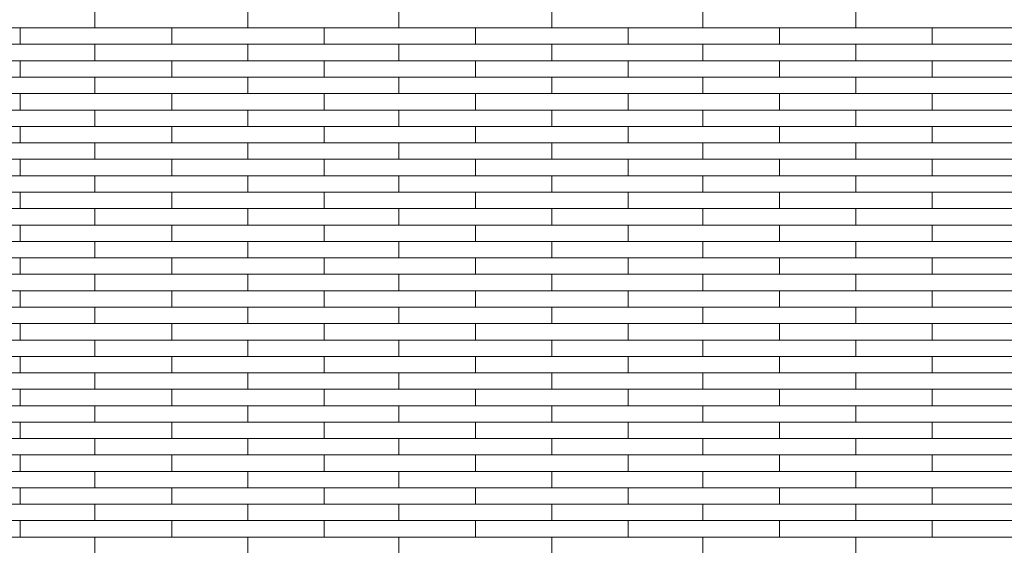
# Model space of a CAD drawing. Header units: millimetres. Extents: x -94445 to -15191, y 1000 to 18261.
# Tile 76 of 108: x -44545 to -42606, y 13652 to 14688. Entities that reach past the tile are written whole.
import ezdxf

# ---------------------------------------------------------------- set-up
doc = ezdxf.new("R2010")
doc.units = ezdxf.units.MM
doc.header["$LTSCALE"] = 0.5
doc.header["$MEASUREMENT"] = 0
doc.linetypes.add('PLINE', pattern=[0])
doc.layers.add('26-- Yttertak', color=7, linetype='Continuous')
doc.layers.add('262- Taktekking', color=7, linetype='Continuous', lineweight=0)

# ---------------------------------------------------------------- blocks, each defined once
blk = doc.blocks.new('*X19')
at = {"layer": '262- Taktekking', "linetype": 'PLINE'}
for p, q in [((-44397.2, 14671.3), (-44397.2, 14703.7)), ((-44095.7, 14671.3), (-44095.7, 14703.7)), ((-43798.7, 14671.3), (-43798.7, 14703.7)), ((-43497.2, 14671.3), (-43497.2, 14703.7)), ((-43200.2, 14671.3), (-43200.2, 14703.7)), ((-42898.7, 14671.3), (-42898.7, 14703.7)), ((-44844.2, 14671.3), (-44544.2, 14671.3)), ((-44544.2, 14639), (-44544.2, 14671.3)), ((-44544.2, 14671.3), (-44245.7, 14671.3)), ((-44245.7, 14671.3), (-43945.7, 14671.3)), ((-44245.7, 14639), (-44245.7, 14671.3)), ((-43945.7, 14639), (-43945.7, 14671.3)), ((-43945.7, 14671.3), (-43647.2, 14671.3)), ((-43647.2, 14671.3), (-43347.2, 14671.3)), ((-43647.2, 14639), (-43647.2, 14671.3)), ((-43347.2, 14639), (-43347.2, 14671.3)), ((-43347.2, 14671.3), (-43048.7, 14671.3)), ((-43048.7, 14671.3), (-42748.7, 14671.3)), ((-43048.7, 14639), (-43048.7, 14671.3)), ((-42748.7, 14639), (-42748.7, 14671.3)), ((-42748.7, 14671.3), (-42450.2, 14671.3)), ((-44844.2, 14639), (-44544.2, 14639)), ((-44544.2, 14639), (-44245.7, 14639)), ((-44397.2, 14606.6), (-44397.2, 14639)), ((-44245.7, 14639), (-43945.7, 14639)), ((-44245.7, 14639), (-44146.2, 14639)), ((-44146.2, 14639), (-43947.2, 14639)), ((-44095.7, 14606.6), (-44095.7, 14639)), ((-43945.7, 14639), (-43647.2, 14639)), ((-43798.7, 14606.6), (-43798.7, 14639)), ((-43647.2, 14639), (-43347.2, 14639)), ((-43647.2, 14639), (-43547.7, 14639)), ((-43547.7, 14639), (-43348.7, 14639)), ((-43497.2, 14606.6), (-43497.2, 14639)), ((-43347.2, 14639), (-43048.7, 14639)), ((-43200.2, 14606.6), (-43200.2, 14639)), ((-43048.7, 14639), (-42748.7, 14639)), ((-43048.7, 14639), (-42949.2, 14639)), ((-42949.2, 14639), (-42750.2, 14639)), ((-42898.7, 14606.6), (-42898.7, 14639)), ((-42748.7, 14639), (-42450.2, 14639)), ((-44844.2, 14606.6), (-44544.2, 14606.6)), ((-44544.2, 14574.3), (-44544.2, 14606.6)), ((-44544.2, 14606.6), (-44245.7, 14606.6)), ((-44245.7, 14606.6), (-43945.7, 14606.6)), ((-44245.7, 14574.3), (-44245.7, 14606.6)), ((-43945.7, 14574.3), (-43945.7, 14606.6)), ((-43945.7, 14606.6), (-43647.2, 14606.6)), ((-43647.2, 14606.6), (-43347.2, 14606.6)), ((-43647.2, 14574.3), (-43647.2, 14606.6)), ((-43347.2, 14574.3), (-43347.2, 14606.6)), ((-43347.2, 14606.6), (-43048.7, 14606.6)), ((-43048.7, 14606.6), (-42748.7, 14606.6)), ((-43048.7, 14574.3), (-43048.7, 14606.6)), ((-42748.7, 14574.3), (-42748.7, 14606.6)), ((-42748.7, 14606.6), (-42450.2, 14606.6)), ((-44844.2, 14574.3), (-44544.2, 14574.3)), ((-44544.2, 14574.3), (-44245.7, 14574.3)), ((-44397.2, 14541.9), (-44397.2, 14574.3)), ((-44245.7, 14574.3), (-43945.7, 14574.3)), ((-44245.7, 14574.3), (-44146.2, 14574.3)), ((-44146.2, 14574.3), (-43947.2, 14574.3)), ((-44095.7, 14541.9), (-44095.7, 14574.3)), ((-43945.7, 14574.3), (-43647.2, 14574.3)), ((-43798.7, 14541.9), (-43798.7, 14574.3)), ((-43647.2, 14574.3), (-43347.2, 14574.3)), ((-43647.2, 14574.3), (-43547.7, 14574.3)), ((-43547.7, 14574.3), (-43348.7, 14574.3)), ((-43497.2, 14541.9), (-43497.2, 14574.3)), ((-43347.2, 14574.3), (-43048.7, 14574.3)), ((-43200.2, 14541.9), (-43200.2, 14574.3)), ((-43048.7, 14574.3), (-42748.7, 14574.3)), ((-43048.7, 14574.3), (-42949.2, 14574.3)), ((-42949.2, 14574.3), (-42750.2, 14574.3)), ((-42898.7, 14541.9), (-42898.7, 14574.3)), ((-42748.7, 14574.3), (-42450.2, 14574.3)), ((-44844.2, 14541.9), (-44544.2, 14541.9)), ((-44544.2, 14509.6), (-44544.2, 14541.9)), ((-44544.2, 14541.9), (-44245.7, 14541.9)), ((-44245.7, 14541.9), (-43945.7, 14541.9)), ((-44245.7, 14509.6), (-44245.7, 14541.9)), ((-43945.7, 14509.6), (-43945.7, 14541.9)), ((-43945.7, 14541.9), (-43647.2, 14541.9)), ((-43647.2, 14541.9), (-43347.2, 14541.9)), ((-43647.2, 14509.6), (-43647.2, 14541.9)), ((-43347.2, 14509.6), (-43347.2, 14541.9)), ((-43347.2, 14541.9), (-43048.7, 14541.9)), ((-43048.7, 14541.9), (-42748.7, 14541.9)), ((-43048.7, 14509.6), (-43048.7, 14541.9)), ((-42748.7, 14509.6), (-42748.7, 14541.9)), ((-42748.7, 14541.9), (-42450.2, 14541.9)), ((-44844.2, 14509.6), (-44544.2, 14509.6)), ((-44544.2, 14509.6), (-44245.7, 14509.6)), ((-44397.2, 14477.2), (-44397.2, 14509.6)), ((-44245.7, 14509.6), (-43945.7, 14509.6)), ((-44245.7, 14509.6), (-44146.2, 14509.6)), ((-44146.2, 14509.6), (-43947.2, 14509.6)), ((-44095.7, 14477.2), (-44095.7, 14509.6)), ((-43945.7, 14509.6), (-43647.2, 14509.6)), ((-43798.7, 14477.2), (-43798.7, 14509.6)), ((-43647.2, 14509.6), (-43347.2, 14509.6)), ((-43647.2, 14509.6), (-43547.7, 14509.6)), ((-43547.7, 14509.6), (-43348.7, 14509.6)), ((-43497.2, 14477.2), (-43497.2, 14509.6)), ((-43347.2, 14509.6), (-43048.7, 14509.6)), ((-43200.2, 14477.2), (-43200.2, 14509.6)), ((-43048.7, 14509.6), (-42748.7, 14509.6)), ((-43048.7, 14509.6), (-42949.2, 14509.6)), ((-42949.2, 14509.6), (-42750.2, 14509.6)), ((-42898.7, 14477.2), (-42898.7, 14509.6)), ((-42748.7, 14509.6), (-42450.2, 14509.6)), ((-44844.2, 14477.2), (-44544.2, 14477.2)), ((-44544.2, 14444.9), (-44544.2, 14477.2)), ((-44544.2, 14477.2), (-44245.7, 14477.2)), ((-44245.7, 14477.2), (-43945.7, 14477.2)), ((-44245.7, 14444.9), (-44245.7, 14477.2)), ((-43945.7, 14444.9), (-43945.7, 14477.2)), ((-43945.7, 14477.2), (-43647.2, 14477.2)), ((-43647.2, 14477.2), (-43347.2, 14477.2)), ((-43647.2, 14444.9), (-43647.2, 14477.2)), ((-43347.2, 14444.9), (-43347.2, 14477.2)), ((-43347.2, 14477.2), (-43048.7, 14477.2)), ((-43048.7, 14477.2), (-42748.7, 14477.2)), ((-43048.7, 14444.9), (-43048.7, 14477.2)), ((-42748.7, 14444.9), (-42748.7, 14477.2)), ((-42748.7, 14477.2), (-42450.2, 14477.2)), ((-44844.2, 14444.9), (-44544.2, 14444.9)), ((-44544.2, 14444.9), (-44245.7, 14444.9)), ((-44397.2, 14412.5), (-44397.2, 14444.9)), ((-44245.7, 14444.9), (-43945.7, 14444.9)), ((-44245.7, 14444.9), (-44146.2, 14444.9)), ((-44146.2, 14444.9), (-43947.2, 14444.9)), ((-44095.7, 14412.5), (-44095.7, 14444.9)), ((-43945.7, 14444.9), (-43647.2, 14444.9)), ((-43798.7, 14412.5), (-43798.7, 14444.9)), ((-43647.2, 14444.9), (-43347.2, 14444.9)), ((-43647.2, 14444.9), (-43547.7, 14444.9)), ((-43547.7, 14444.9), (-43348.7, 14444.9)), ((-43497.2, 14412.5), (-43497.2, 14444.9)), ((-43347.2, 14444.9), (-43048.7, 14444.9)), ((-43200.2, 14412.5), (-43200.2, 14444.9)), ((-43048.7, 14444.9), (-42748.7, 14444.9)), ((-43048.7, 14444.9), (-42949.2, 14444.9)), ((-42949.2, 14444.9), (-42750.2, 14444.9)), ((-42898.7, 14412.5), (-42898.7, 14444.9)), ((-42748.7, 14444.9), (-42450.2, 14444.9)), ((-44844.2, 14412.5), (-44544.2, 14412.5)), ((-44544.2, 14380.2), (-44544.2, 14412.5)), ((-44544.2, 14412.5), (-44245.7, 14412.5)), ((-44245.7, 14412.5), (-43945.7, 14412.5)), ((-44245.7, 14380.2), (-44245.7, 14412.5)), ((-43945.7, 14380.2), (-43945.7, 14412.5)), ((-43945.7, 14412.5), (-43647.2, 14412.5)), ((-43647.2, 14412.5), (-43347.2, 14412.5)), ((-43647.2, 14380.2), (-43647.2, 14412.5)), ((-43347.2, 14380.2), (-43347.2, 14412.5)), ((-43347.2, 14412.5), (-43048.7, 14412.5)), ((-43048.7, 14412.5), (-42748.7, 14412.5)), ((-43048.7, 14380.2), (-43048.7, 14412.5)), ((-42748.7, 14380.2), (-42748.7, 14412.5)), ((-42748.7, 14412.5), (-42450.2, 14412.5)), ((-44844.2, 14380.2), (-44544.2, 14380.2)), ((-44544.2, 14380.2), (-44245.7, 14380.2)), ((-44397.2, 14347.8), (-44397.2, 14380.2)), ((-44245.7, 14380.2), (-43945.7, 14380.2)), ((-44245.7, 14380.2), (-44146.2, 14380.2)), ((-44146.2, 14380.2), (-43947.2, 14380.2)), ((-44095.7, 14347.8), (-44095.7, 14380.2)), ((-43945.7, 14380.2), (-43647.2, 14380.2)), ((-43798.7, 14347.8), (-43798.7, 14380.2)), ((-43647.2, 14380.2), (-43347.2, 14380.2)), ((-43647.2, 14380.2), (-43547.7, 14380.2)), ((-43547.7, 14380.2), (-43348.7, 14380.2)), ((-43497.2, 14347.8), (-43497.2, 14380.2)), ((-43347.2, 14380.2), (-43048.7, 14380.2)), ((-43200.2, 14347.8), (-43200.2, 14380.2)), ((-43048.7, 14380.2), (-42748.7, 14380.2)), ((-43048.7, 14380.2), (-42949.2, 14380.2)), ((-42949.2, 14380.2), (-42750.2, 14380.2)), ((-42898.7, 14347.8), (-42898.7, 14380.2)), ((-42748.7, 14380.2), (-42450.2, 14380.2)), ((-44844.2, 14347.8), (-44544.2, 14347.8)), ((-44544.2, 14315.4), (-44544.2, 14347.8)), ((-44544.2, 14347.8), (-44245.7, 14347.8)), ((-44245.7, 14347.8), (-43945.7, 14347.8)), ((-44245.7, 14315.4), (-44245.7, 14347.8)), ((-43945.7, 14315.4), (-43945.7, 14347.8)), ((-43945.7, 14347.8), (-43647.2, 14347.8)), ((-43647.2, 14347.8), (-43347.2, 14347.8)), ((-43647.2, 14315.4), (-43647.2, 14347.8)), ((-43347.2, 14315.4), (-43347.2, 14347.8)), ((-43347.2, 14347.8), (-43048.7, 14347.8)), ((-43048.7, 14347.8), (-42748.7, 14347.8)), ((-43048.7, 14315.4), (-43048.7, 14347.8)), ((-42748.7, 14315.4), (-42748.7, 14347.8)), ((-42748.7, 14347.8), (-42450.2, 14347.8)), ((-44844.2, 14315.4), (-44544.2, 14315.4)), ((-44544.2, 14315.4), (-44245.7, 14315.4)), ((-44397.2, 14283.1), (-44397.2, 14315.4)), ((-44245.7, 14315.4), (-43945.7, 14315.4)), ((-44245.7, 14315.4), (-44146.2, 14315.4)), ((-44146.2, 14315.4), (-43947.2, 14315.4)), ((-44095.7, 14283.1), (-44095.7, 14315.4)), ((-43945.7, 14315.4), (-43647.2, 14315.4)), ((-43798.7, 14283.1), (-43798.7, 14315.4)), ((-43647.2, 14315.4), (-43347.2, 14315.4)), ((-43647.2, 14315.4), (-43547.7, 14315.4)), ((-43547.7, 14315.4), (-43348.7, 14315.4)), ((-43497.2, 14283.1), (-43497.2, 14315.4)), ((-43347.2, 14315.4), (-43048.7, 14315.4)), ((-43200.2, 14283.1), (-43200.2, 14315.4)), ((-43048.7, 14315.4), (-42748.7, 14315.4)), ((-43048.7, 14315.4), (-42949.2, 14315.4)), ((-42949.2, 14315.4), (-42750.2, 14315.4)), ((-42898.7, 14283.1), (-42898.7, 14315.4)), ((-42748.7, 14315.4), (-42450.2, 14315.4)), ((-44844.2, 14283.1), (-44544.2, 14283.1)), ((-44544.2, 14250.7), (-44544.2, 14283.1)), ((-44544.2, 14283.1), (-44245.7, 14283.1)), ((-44245.7, 14283.1), (-43945.7, 14283.1)), ((-44245.7, 14250.7), (-44245.7, 14283.1)), ((-43945.7, 14250.7), (-43945.7, 14283.1)), ((-43945.7, 14283.1), (-43647.2, 14283.1)), ((-43647.2, 14283.1), (-43347.2, 14283.1)), ((-43647.2, 14250.7), (-43647.2, 14283.1)), ((-43347.2, 14250.7), (-43347.2, 14283.1)), ((-43347.2, 14283.1), (-43048.7, 14283.1)), ((-43048.7, 14283.1), (-42748.7, 14283.1)), ((-43048.7, 14250.7), (-43048.7, 14283.1)), ((-42748.7, 14250.7), (-42748.7, 14283.1)), ((-42748.7, 14283.1), (-42450.2, 14283.1)), ((-44844.2, 14250.7), (-44544.2, 14250.7)), ((-44544.2, 14250.7), (-44245.7, 14250.7)), ((-44397.2, 14218.4), (-44397.2, 14250.7)), ((-44245.7, 14250.7), (-43945.7, 14250.7)), ((-44245.7, 14250.7), (-44146.2, 14250.7)), ((-44146.2, 14250.7), (-43947.2, 14250.7)), ((-44095.7, 14218.4), (-44095.7, 14250.7)), ((-43945.7, 14250.7), (-43647.2, 14250.7)), ((-43798.7, 14218.4), (-43798.7, 14250.7)), ((-43647.2, 14250.7), (-43347.2, 14250.7)), ((-43647.2, 14250.7), (-43547.7, 14250.7)), ((-43547.7, 14250.7), (-43348.7, 14250.7)), ((-43497.2, 14218.4), (-43497.2, 14250.7)), ((-43347.2, 14250.7), (-43048.7, 14250.7)), ((-43200.2, 14218.4), (-43200.2, 14250.7)), ((-43048.7, 14250.7), (-42748.7, 14250.7)), ((-43048.7, 14250.7), (-42949.2, 14250.7)), ((-42949.2, 14250.7), (-42750.2, 14250.7)), ((-42898.7, 14218.4), (-42898.7, 14250.7)), ((-42748.7, 14250.7), (-42450.2, 14250.7)), ((-44844.2, 14218.4), (-44544.2, 14218.4)), ((-44544.2, 14186), (-44544.2, 14218.4)), ((-44544.2, 14218.4), (-44245.7, 14218.4)), ((-44245.7, 14218.4), (-43945.7, 14218.4)), ((-44245.7, 14186), (-44245.7, 14218.4)), ((-43945.7, 14186), (-43945.7, 14218.4)), ((-43945.7, 14218.4), (-43647.2, 14218.4)), ((-43647.2, 14218.4), (-43347.2, 14218.4)), ((-43647.2, 14186), (-43647.2, 14218.4)), ((-43347.2, 14186), (-43347.2, 14218.4)), ((-43347.2, 14218.4), (-43048.7, 14218.4)), ((-43048.7, 14218.4), (-42748.7, 14218.4)), ((-43048.7, 14186), (-43048.7, 14218.4)), ((-42748.7, 14186), (-42748.7, 14218.4)), ((-42748.7, 14218.4), (-42450.2, 14218.4)), ((-44844.2, 14186), (-44544.2, 14186)), ((-44544.2, 14186), (-44245.7, 14186)), ((-44397.2, 14153.7), (-44397.2, 14186)), ((-44245.7, 14186), (-43945.7, 14186)), ((-44245.7, 14186), (-44146.2, 14186)), ((-44146.2, 14186), (-43947.2, 14186)), ((-44095.7, 14153.7), (-44095.7, 14186)), ((-43945.7, 14186), (-43647.2, 14186)), ((-43798.7, 14153.7), (-43798.7, 14186)), ((-43647.2, 14186), (-43347.2, 14186)), ((-43647.2, 14186), (-43547.7, 14186)), ((-43547.7, 14186), (-43348.7, 14186)), ((-43497.2, 14153.7), (-43497.2, 14186)), ((-43347.2, 14186), (-43048.7, 14186)), ((-43200.2, 14153.7), (-43200.2, 14186)), ((-43048.7, 14186), (-42748.7, 14186)), ((-43048.7, 14186), (-42949.2, 14186)), ((-42949.2, 14186), (-42750.2, 14186)), ((-42898.7, 14153.7), (-42898.7, 14186)), ((-42748.7, 14186), (-42450.2, 14186)), ((-44844.2, 14153.7), (-44544.2, 14153.7)), ((-44544.2, 14121.3), (-44544.2, 14153.7)), ((-44544.2, 14153.7), (-44245.7, 14153.7)), ((-44245.7, 14153.7), (-43945.7, 14153.7)), ((-44245.7, 14121.3), (-44245.7, 14153.7)), ((-43945.7, 14121.3), (-43945.7, 14153.7)), ((-43945.7, 14153.7), (-43647.2, 14153.7)), ((-43647.2, 14153.7), (-43347.2, 14153.7)), ((-43647.2, 14121.3), (-43647.2, 14153.7)), ((-43347.2, 14121.3), (-43347.2, 14153.7)), ((-43347.2, 14153.7), (-43048.7, 14153.7)), ((-43048.7, 14153.7), (-42748.7, 14153.7)), ((-43048.7, 14121.3), (-43048.7, 14153.7)), ((-42748.7, 14121.3), (-42748.7, 14153.7)), ((-42748.7, 14153.7), (-42450.2, 14153.7)), ((-44844.2, 14121.3), (-44544.2, 14121.3)), ((-44544.2, 14121.3), (-44245.7, 14121.3)), ((-44397.2, 14089), (-44397.2, 14121.3)), ((-44245.7, 14121.3), (-43945.7, 14121.3)), ((-44245.7, 14121.3), (-44146.2, 14121.3)), ((-44146.2, 14121.3), (-43947.2, 14121.3)), ((-44095.7, 14089), (-44095.7, 14121.3)), ((-43945.7, 14121.3), (-43647.2, 14121.3)), ((-43798.7, 14089), (-43798.7, 14121.3)), ((-43647.2, 14121.3), (-43347.2, 14121.3)), ((-43647.2, 14121.3), (-43547.7, 14121.3)), ((-43547.7, 14121.3), (-43348.7, 14121.3)), ((-43497.2, 14089), (-43497.2, 14121.3)), ((-43347.2, 14121.3), (-43048.7, 14121.3)), ((-43200.2, 14089), (-43200.2, 14121.3)), ((-43048.7, 14121.3), (-42748.7, 14121.3)), ((-43048.7, 14121.3), (-42949.2, 14121.3)), ((-42949.2, 14121.3), (-42750.2, 14121.3)), ((-42898.7, 14089), (-42898.7, 14121.3)), ((-42748.7, 14121.3), (-42450.2, 14121.3)), ((-44844.2, 14089), (-44544.2, 14089)), ((-44544.2, 14056.6), (-44544.2, 14089)), ((-44544.2, 14089), (-44245.7, 14089)), ((-44245.7, 14089), (-43945.7, 14089)), ((-44245.7, 14056.6), (-44245.7, 14089)), ((-43945.7, 14056.6), (-43945.7, 14089)), ((-43945.7, 14089), (-43647.2, 14089)), ((-43647.2, 14089), (-43347.2, 14089)), ((-43647.2, 14056.6), (-43647.2, 14089)), ((-43347.2, 14056.6), (-43347.2, 14089)), ((-43347.2, 14089), (-43048.7, 14089)), ((-43048.7, 14089), (-42748.7, 14089)), ((-43048.7, 14056.6), (-43048.7, 14089)), ((-42748.7, 14056.6), (-42748.7, 14089)), ((-42748.7, 14089), (-42450.2, 14089)), ((-44844.2, 14056.6), (-44544.2, 14056.6)), ((-44544.2, 14056.6), (-44245.7, 14056.6)), ((-44397.2, 14024.3), (-44397.2, 14056.6)), ((-44245.7, 14056.6), (-43945.7, 14056.6)), ((-44245.7, 14056.6), (-44146.2, 14056.6)), ((-44146.2, 14056.6), (-43947.2, 14056.6)), ((-44095.7, 14024.3), (-44095.7, 14056.6)), ((-43945.7, 14056.6), (-43647.2, 14056.6)), ((-43798.7, 14024.3), (-43798.7, 14056.6)), ((-43647.2, 14056.6), (-43347.2, 14056.6)), ((-43647.2, 14056.6), (-43547.7, 14056.6)), ((-43547.7, 14056.6), (-43348.7, 14056.6)), ((-43497.2, 14024.3), (-43497.2, 14056.6)), ((-43347.2, 14056.6), (-43048.7, 14056.6)), ((-43200.2, 14024.3), (-43200.2, 14056.6)), ((-43048.7, 14056.6), (-42748.7, 14056.6)), ((-43048.7, 14056.6), (-42949.2, 14056.6)), ((-42949.2, 14056.6), (-42750.2, 14056.6)), ((-42898.7, 14024.3), (-42898.7, 14056.6)), ((-42748.7, 14056.6), (-42450.2, 14056.6)), ((-44844.2, 14024.3), (-44544.2, 14024.3)), ((-44544.2, 13991.9), (-44544.2, 14024.3)), ((-44544.2, 14024.3), (-44245.7, 14024.3)), ((-44245.7, 14024.3), (-43945.7, 14024.3)), ((-44245.7, 13991.9), (-44245.7, 14024.3)), ((-43945.7, 13991.9), (-43945.7, 14024.3)), ((-43945.7, 14024.3), (-43647.2, 14024.3)), ((-43647.2, 14024.3), (-43347.2, 14024.3)), ((-43647.2, 13991.9), (-43647.2, 14024.3)), ((-43347.2, 13991.9), (-43347.2, 14024.3)), ((-43347.2, 14024.3), (-43048.7, 14024.3)), ((-43048.7, 14024.3), (-42748.7, 14024.3)), ((-43048.7, 13991.9), (-43048.7, 14024.3)), ((-42748.7, 13991.9), (-42748.7, 14024.3)), ((-42748.7, 14024.3), (-42450.2, 14024.3)), ((-44844.2, 13991.9), (-44544.2, 13991.9)), ((-44544.2, 13991.9), (-44245.7, 13991.9)), ((-44397.2, 13959.6), (-44397.2, 13991.9)), ((-44245.7, 13991.9), (-43945.7, 13991.9)), ((-44245.7, 13991.9), (-44146.2, 13991.9)), ((-44146.2, 13991.9), (-43947.2, 13991.9)), ((-44095.7, 13959.6), (-44095.7, 13991.9)), ((-43945.7, 13991.9), (-43647.2, 13991.9)), ((-43798.7, 13959.6), (-43798.7, 13991.9)), ((-43647.2, 13991.9), (-43347.2, 13991.9)), ((-43647.2, 13991.9), (-43547.7, 13991.9)), ((-43547.7, 13991.9), (-43348.7, 13991.9)), ((-43497.2, 13959.6), (-43497.2, 13991.9)), ((-43347.2, 13991.9), (-43048.7, 13991.9)), ((-43200.2, 13959.6), (-43200.2, 13991.9)), ((-43048.7, 13991.9), (-42748.7, 13991.9)), ((-43048.7, 13991.9), (-42949.2, 13991.9)), ((-42949.2, 13991.9), (-42750.2, 13991.9)), ((-42898.7, 13959.6), (-42898.7, 13991.9)), ((-42748.7, 13991.9), (-42450.2, 13991.9)), ((-44844.2, 13959.6), (-44544.2, 13959.6)), ((-44544.2, 13927.2), (-44544.2, 13959.6)), ((-44544.2, 13959.6), (-44245.7, 13959.6)), ((-44245.7, 13959.6), (-43945.7, 13959.6)), ((-44245.7, 13927.2), (-44245.7, 13959.6)), ((-43945.7, 13927.2), (-43945.7, 13959.6)), ((-43945.7, 13959.6), (-43647.2, 13959.6)), ((-43647.2, 13959.6), (-43347.2, 13959.6)), ((-43647.2, 13927.2), (-43647.2, 13959.6)), ((-43347.2, 13927.2), (-43347.2, 13959.6)), ((-43347.2, 13959.6), (-43048.7, 13959.6)), ((-43048.7, 13959.6), (-42748.7, 13959.6)), ((-43048.7, 13927.2), (-43048.7, 13959.6)), ((-42748.7, 13927.2), (-42748.7, 13959.6)), ((-42748.7, 13959.6), (-42450.2, 13959.6)), ((-44844.2, 13927.2), (-44544.2, 13927.2)), ((-44544.2, 13927.2), (-44245.7, 13927.2)), ((-44397.2, 13894.9), (-44397.2, 13927.2)), ((-44245.7, 13927.2), (-43945.7, 13927.2)), ((-44245.7, 13927.2), (-44146.2, 13927.2)), ((-44146.2, 13927.2), (-43947.2, 13927.2)), ((-44095.7, 13894.9), (-44095.7, 13927.2)), ((-43945.7, 13927.2), (-43647.2, 13927.2)), ((-43798.7, 13894.9), (-43798.7, 13927.2)), ((-43647.2, 13927.2), (-43347.2, 13927.2)), ((-43647.2, 13927.2), (-43547.7, 13927.2)), ((-43547.7, 13927.2), (-43348.7, 13927.2)), ((-43497.2, 13894.9), (-43497.2, 13927.2)), ((-43347.2, 13927.2), (-43048.7, 13927.2)), ((-43200.2, 13894.9), (-43200.2, 13927.2)), ((-43048.7, 13927.2), (-42748.7, 13927.2)), ((-43048.7, 13927.2), (-42949.2, 13927.2)), ((-42949.2, 13927.2), (-42750.2, 13927.2)), ((-42898.7, 13894.9), (-42898.7, 13927.2)), ((-42748.7, 13927.2), (-42450.2, 13927.2)), ((-44844.2, 13894.9), (-44544.2, 13894.9)), ((-44544.2, 13862.5), (-44544.2, 13894.9)), ((-44544.2, 13894.9), (-44245.7, 13894.9)), ((-44245.7, 13894.9), (-43945.7, 13894.9)), ((-44245.7, 13862.5), (-44245.7, 13894.9)), ((-43945.7, 13862.5), (-43945.7, 13894.9)), ((-43945.7, 13894.9), (-43647.2, 13894.9)), ((-43647.2, 13894.9), (-43347.2, 13894.9)), ((-43647.2, 13862.5), (-43647.2, 13894.9)), ((-43347.2, 13862.5), (-43347.2, 13894.9)), ((-43347.2, 13894.9), (-43048.7, 13894.9)), ((-43048.7, 13894.9), (-42748.7, 13894.9)), ((-43048.7, 13862.5), (-43048.7, 13894.9)), ((-42748.7, 13862.5), (-42748.7, 13894.9)), ((-42748.7, 13894.9), (-42450.2, 13894.9)), ((-44844.2, 13862.5), (-44544.2, 13862.5)), ((-44544.2, 13862.5), (-44245.7, 13862.5)), ((-44397.2, 13830.2), (-44397.2, 13862.5)), ((-44245.7, 13862.5), (-43945.7, 13862.5)), ((-44245.7, 13862.5), (-44146.2, 13862.5)), ((-44146.2, 13862.5), (-43947.2, 13862.5)), ((-44095.7, 13830.2), (-44095.7, 13862.5)), ((-43945.7, 13862.5), (-43647.2, 13862.5)), ((-43798.7, 13830.2), (-43798.7, 13862.5)), ((-43647.2, 13862.5), (-43347.2, 13862.5)), ((-43647.2, 13862.5), (-43547.7, 13862.5)), ((-43547.7, 13862.5), (-43348.7, 13862.5)), ((-43497.2, 13830.2), (-43497.2, 13862.5)), ((-43347.2, 13862.5), (-43048.7, 13862.5)), ((-43200.2, 13830.2), (-43200.2, 13862.5)), ((-43048.7, 13862.5), (-42748.7, 13862.5)), ((-43048.7, 13862.5), (-42949.2, 13862.5)), ((-42949.2, 13862.5), (-42750.2, 13862.5)), ((-42898.7, 13830.2), (-42898.7, 13862.5)), ((-42748.7, 13862.5), (-42450.2, 13862.5)), ((-44844.2, 13830.2), (-44544.2, 13830.2)), ((-44544.2, 13797.8), (-44544.2, 13830.2)), ((-44544.2, 13830.2), (-44245.7, 13830.2)), ((-44245.7, 13830.2), (-43945.7, 13830.2)), ((-44245.7, 13797.8), (-44245.7, 13830.2)), ((-43945.7, 13797.8), (-43945.7, 13830.2)), ((-43945.7, 13830.2), (-43647.2, 13830.2)), ((-43647.2, 13830.2), (-43347.2, 13830.2)), ((-43647.2, 13797.8), (-43647.2, 13830.2)), ((-43347.2, 13797.8), (-43347.2, 13830.2)), ((-43347.2, 13830.2), (-43048.7, 13830.2)), ((-43048.7, 13830.2), (-42748.7, 13830.2)), ((-43048.7, 13797.8), (-43048.7, 13830.2)), ((-42748.7, 13797.8), (-42748.7, 13830.2)), ((-42748.7, 13830.2), (-42450.2, 13830.2)), ((-44844.2, 13797.8), (-44544.2, 13797.8)), ((-44544.2, 13797.8), (-44245.7, 13797.8)), ((-44397.2, 13765.5), (-44397.2, 13797.8)), ((-44245.7, 13797.8), (-43945.7, 13797.8)), ((-44245.7, 13797.8), (-44146.2, 13797.8)), ((-44146.2, 13797.8), (-43947.2, 13797.8)), ((-44095.7, 13765.5), (-44095.7, 13797.8)), ((-43945.7, 13797.8), (-43647.2, 13797.8)), ((-43798.7, 13765.5), (-43798.7, 13797.8)), ((-43647.2, 13797.8), (-43347.2, 13797.8)), ((-43647.2, 13797.8), (-43547.7, 13797.8)), ((-43547.7, 13797.8), (-43348.7, 13797.8)), ((-43497.2, 13765.5), (-43497.2, 13797.8)), ((-43347.2, 13797.8), (-43048.7, 13797.8)), ((-43200.2, 13765.5), (-43200.2, 13797.8)), ((-43048.7, 13797.8), (-42748.7, 13797.8)), ((-43048.7, 13797.8), (-42949.2, 13797.8)), ((-42949.2, 13797.8), (-42750.2, 13797.8)), ((-42898.7, 13765.5), (-42898.7, 13797.8)), ((-42748.7, 13797.8), (-42450.2, 13797.8)), ((-44844.2, 13765.5), (-44544.2, 13765.5)), ((-44544.2, 13733.1), (-44544.2, 13765.5)), ((-44544.2, 13765.5), (-44245.7, 13765.5)), ((-44245.7, 13765.5), (-43945.7, 13765.5)), ((-44245.7, 13733.1), (-44245.7, 13765.5)), ((-43945.7, 13733.1), (-43945.7, 13765.5)), ((-43945.7, 13765.5), (-43647.2, 13765.5)), ((-43647.2, 13765.5), (-43347.2, 13765.5)), ((-43647.2, 13733.1), (-43647.2, 13765.5)), ((-43347.2, 13733.1), (-43347.2, 13765.5)), ((-43347.2, 13765.5), (-43048.7, 13765.5)), ((-43048.7, 13765.5), (-42748.7, 13765.5)), ((-43048.7, 13733.1), (-43048.7, 13765.5)), ((-42748.7, 13733.1), (-42748.7, 13765.5)), ((-42748.7, 13765.5), (-42450.2, 13765.5)), ((-44844.2, 13733.1), (-44544.2, 13733.1)), ((-44544.2, 13733.1), (-44245.7, 13733.1)), ((-44397.2, 13700.8), (-44397.2, 13733.1)), ((-44245.7, 13733.1), (-43945.7, 13733.1)), ((-44245.7, 13733.1), (-44146.2, 13733.1)), ((-44146.2, 13733.1), (-43947.2, 13733.1)), ((-44095.7, 13700.8), (-44095.7, 13733.1)), ((-43945.7, 13733.1), (-43647.2, 13733.1)), ((-43798.7, 13700.8), (-43798.7, 13733.1)), ((-43647.2, 13733.1), (-43347.2, 13733.1)), ((-43647.2, 13733.1), (-43547.7, 13733.1)), ((-43547.7, 13733.1), (-43348.7, 13733.1)), ((-43497.2, 13700.8), (-43497.2, 13733.1)), ((-43347.2, 13733.1), (-43048.7, 13733.1)), ((-43200.2, 13700.8), (-43200.2, 13733.1)), ((-43048.7, 13733.1), (-42748.7, 13733.1)), ((-43048.7, 13733.1), (-42949.2, 13733.1)), ((-42949.2, 13733.1), (-42750.2, 13733.1)), ((-42898.7, 13700.8), (-42898.7, 13733.1)), ((-42748.7, 13733.1), (-42450.2, 13733.1)), ((-44844.2, 13700.8), (-44544.2, 13700.8)), ((-44544.2, 13668.4), (-44544.2, 13700.8)), ((-44544.2, 13700.8), (-44245.7, 13700.8)), ((-44245.7, 13700.8), (-43945.7, 13700.8)), ((-44245.7, 13668.4), (-44245.7, 13700.8)), ((-43945.7, 13668.4), (-43945.7, 13700.8)), ((-43945.7, 13700.8), (-43647.2, 13700.8)), ((-43647.2, 13700.8), (-43347.2, 13700.8)), ((-43647.2, 13668.4), (-43647.2, 13700.8)), ((-43347.2, 13668.4), (-43347.2, 13700.8)), ((-43347.2, 13700.8), (-43048.7, 13700.8)), ((-43048.7, 13700.8), (-42748.7, 13700.8)), ((-43048.7, 13668.4), (-43048.7, 13700.8)), ((-42748.7, 13668.4), (-42748.7, 13700.8)), ((-42748.7, 13700.8), (-42450.2, 13700.8)), ((-44844.2, 13668.4), (-44544.2, 13668.4)), ((-44544.2, 13668.4), (-44245.7, 13668.4)), ((-44397.2, 13636), (-44397.2, 13668.4)), ((-44245.7, 13668.4), (-43945.7, 13668.4)), ((-44245.7, 13668.4), (-44146.2, 13668.4)), ((-44146.2, 13668.4), (-43947.2, 13668.4)), ((-44095.7, 13636), (-44095.7, 13668.4)), ((-43945.7, 13668.4), (-43647.2, 13668.4)), ((-43798.7, 13636), (-43798.7, 13668.4)), ((-43647.2, 13668.4), (-43347.2, 13668.4)), ((-43647.2, 13668.4), (-43547.7, 13668.4)), ((-43547.7, 13668.4), (-43348.7, 13668.4)), ((-43497.2, 13636), (-43497.2, 13668.4)), ((-43347.2, 13668.4), (-43048.7, 13668.4)), ((-43200.2, 13636), (-43200.2, 13668.4)), ((-43048.7, 13668.4), (-42748.7, 13668.4)), ((-43048.7, 13668.4), (-42949.2, 13668.4)), ((-42949.2, 13668.4), (-42750.2, 13668.4)), ((-42898.7, 13636), (-42898.7, 13668.4)), ((-42748.7, 13668.4), (-42450.2, 13668.4))]:
    blk.add_line(p, q, dxfattribs=at)

msp = doc.modelspace()

# ---------------------------------------------------------------- block references
at = {"layer": '26-- Yttertak'}
msp.add_blockref('*X19', (0, 0), dxfattribs=at)

doc.saveas('drawing.dxf')
